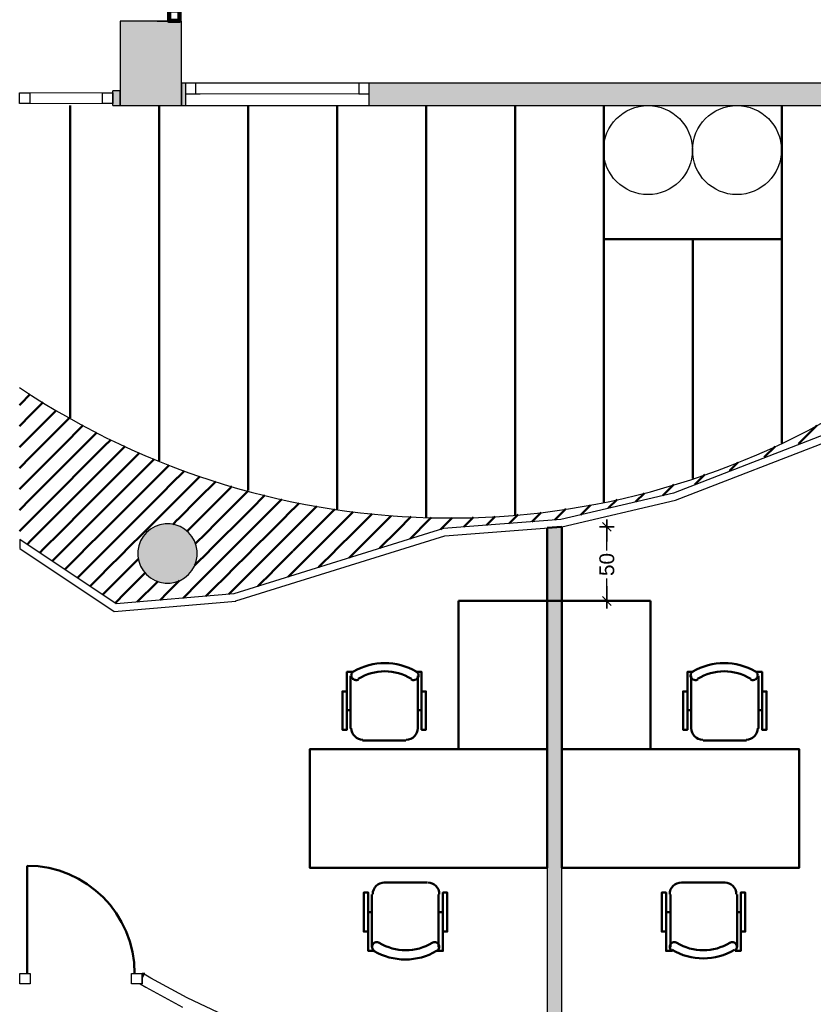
# Model space of a CAD drawing. Header units: metres. Extents: x -1 to 430, y -6 to 31.
# Tile 14 of 19: x 410 to 415, y 18 to 25. Entities that reach past the tile are written whole.
import ezdxf

# ---------------------------------------------------------------- set-up
doc = ezdxf.new("R2010")
doc.units = ezdxf.units.M
doc.header["$PDMODE"] = 65
doc.linetypes.add('CONTINUA', pattern=[0])
doc.linetypes.add('PUNKT', pattern=[6.35, 0, -6.35])
for name, color, linetype, lineweight in [('3D P1 MURS EXISTENTS', 7, 'CONTINUA', 25), ('3D P1 MURS NOUS', 7, 'CONTINUA', 25), ('3D P1 PILAR', 7, 'CONTINUA', 25), ('P1 ESCALES 2D', 7, 'CONTINUA', 25), ('P1 MAMPARES', 7, 'CONTINUA', 25), ('P1 MOBLES', 7, 'CONTINUA', 25)]:
    doc.layers.add(name, color=color, linetype=linetype, lineweight=lineweight)
doc.styles.add('ARIAL', font='arial.ttf')
doc.dimstyles.new('DIMSTYLE_5', dxfattribs={"dimtxt": 0.1, "dimasz": 0.1, "dimexe": 0, "dimexo": 1e-06, "dimgap": 0.05, "dimtad": 0, "dimdec": 0, "dimlfac": 100, "dimrnd": 1, "dimzin": 4, "dimdsep": 46, "dimtxsty": 'ARIAL', "dimblk1": 'ALL_ML_STRICH', "dimblk2": 'ALL_ML_STRICH', "dimsah": 1, "dimcen": 0, "dimse1": 1, "dimse2": 1, "dimclrd": 2, "dimclre": 2, "dimclrt": 2, "dimadec": 0, "dimazin": 0, "dimtfac": 1, "dimtdec": 0, "dimtix": 1, "dimtmove": 2, "dimatfit": 3, "dimfxl": 0, "dimtzin": 0, "dimlwd": 0, "dimlwe": 35, "dimarcsym": 0})

# ---------------------------------------------------------------- blocks, each defined once
blk = doc.blocks.new('_CLOSEDFILLED')
at = {"color": 0, "linetype": 'ByBlock', "lineweight": -2}
blk.add_solid([(-1, 0), (0, 0), (-1, 0)], dxfattribs=at)
blk = doc.blocks.new('TRAMA_0')
at = {"layer": 'P1 MOBLES', "color": 202, "linetype": 'CONTINUA', "lineweight": 50, "transparency": 33554687}
for p, q in [((415.5527, 23.4195), (415.6226, 23.4895)), ((415.6234, 23.3488), (415.764, 23.4895)), ((415.8355, 23.4195), (415.9054, 23.4895)), ((415.9062, 23.3488), (416.0469, 23.4895)), ((416.1183, 23.4195), (416.1883, 23.4895)), ((416.1891, 23.3488), (416.3297, 23.4895)), ((416.4012, 23.4195), (416.467, 23.4853)), ((415.487, 23.3538), (415.5525, 23.4194)), ((415.6941, 23.2781), (415.8354, 23.4194)), ((415.9769, 23.2781), (416.1182, 23.4194)), ((416.2598, 23.2781), (416.401, 23.4194)), ((415.487, 23.2124), (415.6232, 23.3487)), ((415.7648, 23.2074), (415.9061, 23.3487)), ((416.0476, 23.2074), (416.1889, 23.3487)), ((416.3305, 23.2074), (416.467, 23.3439)), ((415.5527, 23.1367), (415.6939, 23.278)), ((415.8355, 23.1367), (415.9768, 23.278)), ((416.1183, 23.1367), (416.2596, 23.278)), ((415.6234, 23.066), (415.7646, 23.2072)), ((415.9062, 23.066), (416.0475, 23.2072)), ((416.1891, 23.066), (416.3303, 23.2072)), ((416.4012, 23.1367), (416.467, 23.2025)), ((415.487, 23.071), (415.5525, 23.1365)), ((415.6941, 22.9953), (415.8354, 23.1365)), ((415.9769, 22.9953), (416.1182, 23.1365)), ((416.2598, 22.9953), (416.401, 23.1365)), ((415.487, 22.9296), (415.6232, 23.0658)), ((415.7648, 22.9245), (415.9061, 23.0658)), ((416.0476, 22.9245), (416.1889, 23.0658)), ((416.3305, 22.9245), (416.467, 23.0611)), ((415.5527, 22.8538), (415.6939, 22.9951)), ((415.8355, 22.8538), (415.9768, 22.9951)), ((416.1183, 22.8538), (416.2596, 22.9951)), ((415.6234, 22.7831), (415.7646, 22.9244)), ((415.9062, 22.7831), (416.0475, 22.9244)), ((416.1891, 22.7831), (416.3303, 22.9244)), ((416.4012, 22.8538), (416.467, 22.9196)), ((415.487, 22.7882), (415.5525, 22.8537)), ((415.6941, 22.7124), (415.8354, 22.8537)), ((415.9769, 22.7124), (416.1182, 22.8537)), ((416.2598, 22.7124), (416.401, 22.8537)), ((415.487, 22.6467), (415.6232, 22.783)), ((415.7648, 22.6417), (415.9061, 22.783)), ((416.0476, 22.6417), (416.1889, 22.783)), ((416.3305, 22.6417), (416.467, 22.7782)), ((415.5527, 22.571), (415.6939, 22.7123)), ((415.8355, 22.571), (415.9768, 22.7123)), ((416.1183, 22.571), (416.2596, 22.7123)), ((415.6234, 22.5003), (415.7646, 22.6416)), ((415.9062, 22.5003), (416.0475, 22.6416)), ((416.1891, 22.5003), (416.3303, 22.6416)), ((416.4012, 22.571), (416.467, 22.6368)), ((415.487, 22.5053), (415.5525, 22.5708)), ((415.6941, 22.4296), (415.8354, 22.5708)), ((415.9769, 22.4296), (416.1182, 22.5708)), ((416.2598, 22.4296), (416.401, 22.5708)), ((415.487, 22.3639), (415.6232, 22.5001)), ((415.7648, 22.3589), (415.9061, 22.5001)), ((416.0476, 22.3589), (416.1889, 22.5001)), ((416.3305, 22.3589), (416.467, 22.4954)), ((415.5527, 22.2881), (415.6939, 22.4294)), ((415.8355, 22.2881), (415.9768, 22.4294)), ((416.1183, 22.2881), (416.2596, 22.4294)), ((415.6234, 22.2174), (415.7646, 22.3587)), ((415.9062, 22.2174), (416.0475, 22.3587)), ((416.1891, 22.2174), (416.3303, 22.3587)), ((416.4012, 22.2881), (416.467, 22.3539)), ((415.487, 22.2225), (415.5525, 22.288)), ((415.6941, 22.1467), (415.8354, 22.288)), ((415.9769, 22.1467), (416.1182, 22.288)), ((416.2598, 22.1467), (416.401, 22.288)), ((409.7544, 22.1467), (409.8211, 22.2134)), ((415.4112, 22.1467), (415.4654, 22.2009)), ((415.4819, 22.076), (415.6232, 22.2173)), ((415.8082, 22.1195), (415.9061, 22.2173)), ((416.0911, 22.1195), (416.1889, 22.2173)), ((416.3739, 22.1195), (416.467, 22.2125)), ((409.747, 22.1393), (409.7542, 22.1466)), ((409.8251, 22.076), (409.9083, 22.1592)), ((409.8958, 22.0053), (409.9955, 22.105)), ((415.2698, 22.0053), (415.4111, 22.1466)), ((415.6668, 22.1195), (415.6939, 22.1466)), ((415.9497, 22.1195), (415.9768, 22.1466)), ((416.2325, 22.1195), (416.2596, 22.1466)), ((409.747, 21.9979), (409.8249, 22.0759)), ((409.9665, 21.9346), (410.0854, 22.0535)), ((415.4568, 22.0508), (415.4818, 22.0759)), ((409.7544, 21.8639), (409.8957, 22.0052)), ((410.0372, 21.8639), (410.1775, 22.0042)), ((415.0577, 21.9346), (415.1269, 22.0038)), ((415.229, 21.9645), (415.2697, 22.0052)), ((409.8251, 21.7932), (409.9664, 21.9345)), ((410.1079, 21.7932), (410.2492, 21.9345)), ((410.2494, 21.9346), (410.2696, 21.9549)), ((410.3201, 21.8639), (410.3634, 21.9072)), ((415.0013, 21.8782), (415.0575, 21.9345)), ((409.747, 21.8565), (409.7542, 21.8637)), ((409.8958, 21.7225), (410.0371, 21.8637)), ((410.1786, 21.7225), (410.3199, 21.8637)), ((410.3908, 21.7932), (410.4606, 21.863)), ((414.7705, 21.7888), (414.8439, 21.8622)), ((409.747, 21.7151), (409.8249, 21.793)), ((409.9665, 21.6518), (410.1078, 21.793)), ((410.2494, 21.6518), (410.3906, 21.793)), ((410.4615, 21.7225), (410.5578, 21.8188)), ((410.5322, 21.6518), (410.6559, 21.7754)), ((409.7544, 21.581), (409.8957, 21.7223)), ((410.0372, 21.581), (410.1785, 21.7223)), ((410.3201, 21.581), (410.4613, 21.7223)), ((410.6029, 21.581), (410.7442, 21.7223)), ((410.7443, 21.7225), (410.7584, 21.7365)), ((414.5369, 21.6967), (414.5931, 21.7528)), ((409.8251, 21.5103), (409.9664, 21.6516)), ((410.1079, 21.5103), (410.2492, 21.6516)), ((410.3908, 21.5103), (410.5321, 21.6516)), ((410.6736, 21.5103), (410.8149, 21.6516)), ((410.815, 21.6518), (410.8609, 21.6976)), ((410.8857, 21.581), (410.964, 21.6593)), ((414.3033, 21.6045), (414.371, 21.6722)), ((409.747, 21.5736), (409.7542, 21.5809)), ((409.8958, 21.4396), (410.0371, 21.5809)), ((410.1786, 21.4396), (410.3199, 21.5809)), ((410.4615, 21.4396), (410.6028, 21.5809)), ((410.7443, 21.4396), (410.8856, 21.5809)), ((410.9565, 21.5103), (411.0721, 21.626)), ((411.0272, 21.4396), (411.1685, 21.5809)), ((411.1686, 21.581), (411.1803, 21.5928)), ((414.0883, 21.5309), (414.1618, 21.6044)), ((409.747, 21.4322), (409.8249, 21.5102)), ((409.9665, 21.3689), (410.1078, 21.5102)), ((410.2494, 21.3689), (410.3906, 21.5102)), ((410.5322, 21.3689), (410.6735, 21.5102)), ((410.815, 21.3689), (410.9563, 21.5102)), ((411.0979, 21.3689), (411.2392, 21.5102)), ((411.2393, 21.5103), (411.2892, 21.5602)), ((411.31, 21.4396), (411.4034, 21.533)), ((413.9037, 21.4877), (413.9626, 21.5466)), ((409.7544, 21.2982), (409.8957, 21.4395)), ((410.0372, 21.2982), (410.1785, 21.4395)), ((410.3201, 21.2982), (410.4613, 21.4395)), ((410.6029, 21.2982), (410.7442, 21.4395)), ((410.8857, 21.2982), (411.027, 21.4395)), ((411.1686, 21.2982), (411.3099, 21.4395)), ((411.3807, 21.3689), (411.5176, 21.5058)), ((411.5929, 21.4396), (411.6334, 21.4802)), ((413.3606, 21.3689), (413.4322, 21.4405)), ((413.5344, 21.4013), (413.5726, 21.4395)), ((413.5728, 21.4396), (413.5995, 21.4663)), ((413.719, 21.4445), (413.7796, 21.505)), ((411.9464, 21.3689), (411.9992, 21.4217)), ((412.0171, 21.2982), (412.1272, 21.4083)), ((412.2293, 21.3689), (412.2552, 21.3948)), ((412.3, 21.2982), (412.39, 21.3883)), ((412.5121, 21.3689), (412.526, 21.3828)), ((412.5874, 21.3028), (412.6654, 21.3808)), ((412.7949, 21.3689), (412.8103, 21.3843)), ((412.8985, 21.3311), (412.9558, 21.3884)), ((413.0778, 21.3689), (413.111, 21.4022)), ((413.2047, 21.3544), (413.2663, 21.416)), ((409.8251, 21.2275), (409.9664, 21.3688)), ((410.1079, 21.2275), (410.2492, 21.3688)), ((410.3908, 21.2275), (410.5321, 21.3688)), ((410.7824, 21.3362), (410.8149, 21.3688)), ((411.5221, 21.2275), (411.6634, 21.3688)), ((411.805, 21.2275), (411.9463, 21.3688)), ((412.0878, 21.2275), (412.2291, 21.3688)), ((412.382, 21.2388), (412.512, 21.3688)), ((412.7455, 21.3194), (412.7948, 21.3688)), ((413.0516, 21.3427), (413.0776, 21.3688)), ((413.3578, 21.3661), (413.3605, 21.3688)), ((409.747, 21.2908), (409.7542, 21.2981)), ((409.8958, 21.1568), (410.0371, 21.2981)), ((410.1786, 21.1568), (410.3199, 21.2981)), ((410.4615, 21.1568), (410.6028, 21.2981)), ((410.8779, 21.2903), (410.8856, 21.2981)), ((411.31, 21.1568), (411.4513, 21.2981)), ((411.5929, 21.1568), (411.7341, 21.2981)), ((411.8757, 21.1568), (412.017, 21.2981)), ((412.1766, 21.1749), (412.2998, 21.2981)), ((409.7992, 21.2015), (409.8249, 21.2273)), ((409.9688, 21.0883), (410.1078, 21.2273)), ((410.2494, 21.0861), (410.3906, 21.2273)), ((410.9353, 21.2064), (410.9563, 21.2273)), ((411.0979, 21.0861), (411.2392, 21.2273)), ((411.3807, 21.0861), (411.522, 21.2273)), ((411.6636, 21.0861), (411.8048, 21.2273)), ((411.9713, 21.1109), (412.0877, 21.2273)), ((409.884, 21.1449), (409.8957, 21.1566)), ((410.0536, 21.0317), (410.1785, 21.1566)), ((410.3201, 21.0154), (410.4613, 21.1566)), ((410.9292, 21.0588), (411.027, 21.1566)), ((411.1686, 21.0154), (411.3099, 21.1566)), ((411.4514, 21.0154), (411.5927, 21.1566)), ((411.7659, 21.047), (411.8756, 21.1566)), ((410.1384, 20.9751), (410.2492, 21.0859)), ((410.3908, 20.9446), (410.5321, 21.0859)), ((410.5322, 21.0861), (410.5502, 21.1041)), ((410.9565, 20.9446), (411.0977, 21.0859)), ((411.2393, 20.9446), (411.3806, 21.0859)), ((411.5605, 20.983), (411.6634, 21.0859)), ((410.2232, 20.9185), (410.3199, 21.0152)), ((410.4615, 20.8739), (410.5961, 21.0086)), ((411.0272, 20.8739), (411.1685, 21.0152)), ((411.3552, 20.9191), (411.4513, 21.0152)), ((410.308, 20.8619), (410.3906, 20.9445)), ((410.5419, 20.813), (410.6735, 20.9445)), ((410.6736, 20.9446), (410.6801, 20.9511)), ((410.7443, 20.8739), (410.8276, 20.9572)), ((410.8513, 20.8395), (410.9563, 20.9445)), ((411.1606, 20.866), (411.2392, 20.9445)), ((410.3928, 20.8053), (410.4613, 20.8738)), ((410.6966, 20.8262), (410.7442, 20.8738)), ((411.006, 20.8527), (411.027, 20.8738))]:
    blk.add_line(p, q, dxfattribs=at)
for points in [[(411.4514, 21.2982), (411.5055, 21.3522), (411.5055, 21.3522), (411.5927, 21.4395)], [(411.6636, 21.3689), (411.6793, 21.3846), (411.6793, 21.3846), (411.7542, 21.4595)], [(411.7343, 21.2982), (411.8531, 21.417), (411.8531, 21.417), (411.875, 21.4389)], [(410.9565, 21.2275), (410.984, 21.2551), (410.984, 21.2551), (411.0977, 21.3688)], [(411.2393, 21.2275), (411.3317, 21.3198), (411.3317, 21.3198), (411.3806, 21.3688)], [(411.0272, 21.1568), (411.1578, 21.2875), (411.1578, 21.2875), (411.1685, 21.2981)]]:
    blk.add_lwpolyline(points, dxfattribs=at)
blk = doc.blocks.new('ALL_ML_STRICH')
at = {"color": 0, "linetype": 'ByBlock', "lineweight": -2}
for p, q in [((-1, 0), (0.5, 0)), ((-0.3, -0.3), (0.3, 0.3)), ((0, -0.5), (0, 0.5))]:
    blk.add_line(p, q, dxfattribs=at)
blk = doc.blocks.new('*D35')
at = {"layer": 'DEFPOINTS', "color": 2, "linetype": 'CONTINUA', "lineweight": 35, "transparency": 33554687}
for p in [(413.4066, 21.32), (413.4066, 20.82), (413.7098, 20.82)]:
    blk.add_point(p, dxfattribs=at)
at = {"layer": 'P1 MAMPARES', "color": 2, "linetype": 'CONTINUA', "lineweight": -2, "transparency": 33554687}
for p, q in [((413.7098, 21.1607), (413.7098, 21.32)), ((413.7098, 20.82), (413.7098, 20.9707))]:
    blk.add_line(p, q, dxfattribs=at)
at = {"layer": 'P1 MAMPARES', "color": 2, "linetype": 'CONTINUA', "lineweight": 35, "transparency": 33554687, "xscale": 0.1, "yscale": 0.1, "zscale": 0.1}
for p, rotation in [((413.7098, 21.32), 90), ((413.7098, 20.82), 270)]:
    blk.add_blockref('ALL_ML_STRICH', p, dxfattribs=dict(at, rotation=rotation))
at = {"layer": 'P1 MAMPARES', "color": 2, "linetype": 'CONTINUA', "lineweight": 35, "transparency": 33554687, "insert": (413.7098, 21.0657), "char_height": 0.1, "width": 0.2, "attachment_point": 5, "rotation": 90, "style": 'ARIAL'}
blk.add_mtext('\\A1;{50}', dxfattribs=at)

msp = doc.modelspace()

# ---------------------------------------------------------------- hatches: boundary and pattern name
at = {"layer": '3D P1 MURS EXISTENTS', "linetype": 'CONTINUA', "lineweight": 18, "true_color": 0xa0a0a0, "transparency": 33554687}
for points in [[(410.8405, 24.1595), (410.867, 24.1595), (410.867, 24.3095), (410.8405, 24.3095)], [(417.447, 24.3095), (412.107, 24.3095), (412.107, 24.1595), (417.447, 24.1595)], [(410.427, 24.2595), (410.377, 24.2595), (410.377, 24.1595), (410.427, 24.1595)], [(410.5927, 18.3096), (410.5745, 18.3096), (410.5745, 18.2785)]]:
    msp.add_hatch(color=253, dxfattribs=at).paths.add_polyline_path(points)
at = {"layer": '3D P1 MURS NOUS', "linetype": 'CONTINUA', "lineweight": 18, "true_color": 0xa0a0a0, "transparency": 33554687}
msp.add_hatch(color=253, dxfattribs=at).paths.add_polyline_path([(410.827, 24.7295), (410.827, 24.7304), (410.677, 24.7304), (410.677, 24.7295)])
at = {"layer": '3D P1 MURS NOUS', "linetype": 'CONTINUA', "lineweight": 18, "true_color": 0x006e00, "transparency": 33554687}
msp.add_hatch(color=96, dxfattribs=at).paths.add_polyline_path([(413.3066, 20.82), (413.3066, 17.5712), (413.4066, 17.5741), (413.4066, 20.82)])
at = {"layer": '3D P1 PILAR', "linetype": 'CONTINUA', "lineweight": 18, "transparency": 33554687}
for points in [[(410.427, 24.1595), (410.8405, 24.1595), (410.8405, 24.7295), (410.427, 24.7295)], [(410.7645, 21.3392), (410.7295, 21.3392), (410.6951, 21.3331), (410.6622, 21.3212), (410.632, 21.3037), (410.6052, 21.2812), (410.5827, 21.2545), (410.5653, 21.2242), (410.5533, 21.1914), (410.5472, 21.1569), (410.5472, 21.122), (410.5533, 21.0876), (410.5653, 21.0547), (410.5827, 21.0245), (410.6052, 20.9977), (410.632, 20.9752), (410.6622, 20.9577), (410.6951, 20.9458), (410.7295, 20.9397), (410.7645, 20.9397), (410.7989, 20.9458), (410.8317, 20.9577), (410.862, 20.9752), (410.8888, 20.9977), (410.9112, 21.0245), (410.9287, 21.0547), (410.9407, 21.0876), (410.9467, 21.122), (410.9467, 21.1569), (410.9407, 21.1914), (410.9287, 21.2242), (410.9112, 21.2545), (410.8888, 21.2812), (410.862, 21.3037), (410.8317, 21.3212), (410.7989, 21.3331)]]:
    msp.add_hatch(color=9, dxfattribs=at).paths.add_polyline_path(points)
at = {"layer": 'P1 MAMPARES', "linetype": 'CONTINUA', "lineweight": 25, "transparency": 33554687}
msp.add_hatch(color=180, dxfattribs=at).paths.add_polyline_path([(413.3066, 20.82), (413.4066, 20.82), (413.4066, 21.32), (413.3066, 21.3124)])

# ---------------------------------------------------------------- linework, layer by layer
at = {"layer": '3D P1 MURS EXISTENTS', "color": 7, "linetype": 'CONTINUA', "lineweight": 25, "transparency": 33554687}
for p, q in [((410.867, 24.3095), (410.8405, 24.3095)), ((410.8405, 24.3095), (410.8405, 24.1595)), ((410.867, 24.3095), (410.867, 24.2395)), ((412.107, 24.3095), (410.867, 24.3095)), ((412.107, 24.2395), (412.107, 24.3095)), ((417.447, 24.3095), (412.107, 24.3095)), ((410.377, 24.1595), (410.377, 24.2595)), ((410.427, 24.2595), (410.377, 24.2595)), ((410.427, 24.1595), (410.427, 24.2595)), ((410.867, 24.2395), (410.867, 24.1595)), ((412.107, 24.1595), (412.107, 24.2395)), ((410.377, 24.1595), (410.427, 24.1595)), ((410.8405, 24.1595), (410.867, 24.1595)), ((410.867, 24.1595), (412.107, 24.1595)), ((412.107, 24.1595), (415.487, 24.1595)), ((415.6377, 22.1195), (414.1586, 21.5474)), ((414.1734, 21.4995), (415.647, 22.0695)), ((414.1586, 21.5474), (413.399, 21.3696)), ((413.4066, 21.32), (414.1734, 21.4995)), ((412.607, 21.3089), (411.1937, 20.8688)), ((413.399, 21.3696), (412.607, 21.3089)), ((412.6165, 21.2595), (413.4066, 21.32)), ((411.2065, 20.8204), (412.6165, 21.2595)), ((410.3996, 20.8008), (409.7494, 21.2347)), ((409.7494, 21.2347), (409.7494, 21.1746)), ((409.7494, 21.1746), (410.3864, 20.7495)), ((411.1937, 20.8688), (410.3996, 20.8008)), ((410.3864, 20.7495), (411.2066, 20.8197)), ((411.2066, 20.8197), (411.2065, 20.8204)), ((410.5745, 18.2785), (410.5745, 18.3096)), ((410.5927, 18.3096), (410.5745, 18.3096)), ((410.5745, 18.2785), (410.5897, 18.3045)), ((410.5897, 18.3045), (410.5745, 18.2785)), ((410.5745, 18.2396), (410.5745, 18.2785)), ((410.5897, 18.3045), (410.5927, 18.3096)), ((410.6341, 18.2774), (410.5897, 18.3045)), ((410.8788, 18.1451), (410.6341, 18.2774)), ((410.5616, 18.2396), (410.5745, 18.2396)), ((410.5616, 18.2396), (410.5993, 18.2166)), ((410.5993, 18.2166), (410.8472, 18.0827)), ((411.1301, 18.0259), (410.8788, 18.1451))]:
    msp.add_line(p, q, dxfattribs=at)
at = {"layer": '3D P1 MURS EXISTENTS', "color": 7, "linetype": 'PUNKT', "lineweight": 25, "transparency": 33554687}
for p, q in [((412.107, 24.3095), (410.867, 24.3095)), ((410.867, 24.3095), (410.867, 24.2395)), ((412.107, 24.2395), (412.107, 24.3095)), ((410.867, 24.2395), (412.107, 24.2395))]:
    msp.add_line(p, q, dxfattribs=at)
at = {"layer": '3D P1 MURS EXISTENTS', "color": 202, "linetype": 'CONTINUA', "lineweight": 50, "transparency": 33554687}
msp.add_line((409.7993, 18.3096), (409.7993, 19.0348), dxfattribs=at)
at = {"layer": '3D P1 MURS EXISTENTS', "color": 7, "linetype": 'CONTINUA', "lineweight": 25, "transparency": 33554687}
for points in [[(410.867, 24.2395), (410.937, 24.2395), (410.937, 24.3095), (410.867, 24.3095), (410.867, 24.2395)], [(412.037, 24.2395), (412.107, 24.2395), (412.107, 24.3095), (412.037, 24.3095), (412.037, 24.2395)], [(409.817, 24.1745), (409.747, 24.1745), (409.747, 24.2445), (409.817, 24.2445), (409.817, 24.1745)], [(410.377, 24.1745), (410.307, 24.1745), (410.307, 24.2445), (410.377, 24.2445), (410.377, 24.1745)], [(409.8193, 18.2396), (409.7493, 18.2396), (409.7493, 18.3096), (409.8193, 18.3096), (409.8193, 18.2396)], [(410.5745, 18.2396), (410.5045, 18.2396), (410.5045, 18.3096), (410.5745, 18.3096), (410.5745, 18.2396)]]:
    msp.add_lwpolyline(points, close=True, dxfattribs=at)
at = {"layer": '3D P1 MURS EXISTENTS', "color": 40, "linetype": 'CONTINUA', "lineweight": 18, "transparency": 33554687}
for points in [[(410.937, 24.2395), (412.037, 24.2395), (412.037, 24.3095), (410.937, 24.3095), (410.937, 24.2395)], [(410.307, 24.1745), (409.817, 24.1745), (409.817, 24.2445), (410.307, 24.2445), (410.307, 24.1745)]]:
    msp.add_lwpolyline(points, close=True, dxfattribs=at)
at = {"layer": '3D P1 MURS EXISTENTS', "color": 202, "linetype": 'CONTINUA', "lineweight": 50, "transparency": 33554687}
msp.add_arc((409.7993, 18.3096), 0.7252, 0, 90, dxfattribs=at)
at = {"layer": '3D P1 MURS NOUS', "color": 7, "linetype": 'CONTINUA', "lineweight": 25, "transparency": 33554687}
for p, q in [((410.677, 24.7304), (410.827, 24.7304)), ((410.677, 24.7304), (410.677, 24.7295)), ((410.677, 24.7295), (410.827, 24.7295)), ((410.827, 24.7295), (410.827, 24.7304)), ((413.3066, 20.82), (413.3066, 17.5712)), ((413.4066, 20.82), (413.3066, 20.82)), ((413.4066, 17.5741), (413.4066, 20.82))]:
    msp.add_line(p, q, dxfattribs=at)
at = {"layer": '3D P1 MURS NOUS', "color": 4, "linetype": 'CONTINUA', "lineweight": 50, "transparency": 33554687}
for p, q in [((413.4066, 21.32), (413.3066, 21.3124)), ((413.3066, 21.3124), (413.3066, 20.82)), ((413.4066, 20.82), (413.4066, 21.32)), ((413.3066, 20.82), (413.4066, 20.82))]:
    msp.add_line(p, q, dxfattribs=at)
at = {"layer": '3D P1 MURS NOUS', "color": 240, "linetype": 'CONTINUA', "lineweight": 140, "transparency": 33554687}
msp.add_lwpolyline([(410.827, 24.8004), (410.827, 24.7304), (410.757, 24.7304), (410.757, 24.8004), (410.827, 24.8004)], close=True, dxfattribs=at)
at = {"layer": '3D P1 PILAR', "color": 7, "linetype": 'CONTINUA', "lineweight": 25, "transparency": 33554687}
for p, q in [((410.8405, 24.7295), (410.427, 24.7295)), ((410.427, 24.7295), (410.427, 24.1595)), ((410.8405, 24.1595), (410.8405, 24.7295)), ((410.427, 24.1595), (410.8405, 24.1595)), ((410.6622, 21.3212), (410.632, 21.3037)), ((410.6951, 21.3331), (410.6622, 21.3212)), ((410.7295, 21.3392), (410.6951, 21.3331)), ((410.7645, 21.3392), (410.7295, 21.3392)), ((410.7989, 21.3331), (410.7645, 21.3392)), ((410.8317, 21.3212), (410.7989, 21.3331)), ((410.862, 21.3037), (410.8317, 21.3212)), ((410.5827, 21.2545), (410.5653, 21.2242)), ((410.6052, 21.2812), (410.5827, 21.2545)), ((410.632, 21.3037), (410.6052, 21.2812)), ((410.8888, 21.2812), (410.862, 21.3037)), ((410.9112, 21.2545), (410.8888, 21.2812)), ((410.9287, 21.2242), (410.9112, 21.2545)), ((410.5533, 21.1914), (410.5472, 21.1569)), ((410.5653, 21.2242), (410.5533, 21.1914)), ((410.9407, 21.1914), (410.9287, 21.2242)), ((410.9467, 21.1569), (410.9407, 21.1914)), ((410.5472, 21.1569), (410.5472, 21.122)), ((410.5472, 21.122), (410.5533, 21.0876)), ((410.9407, 21.0876), (410.9467, 21.122)), ((410.9467, 21.122), (410.9467, 21.1569)), ((410.5533, 21.0876), (410.5653, 21.0547)), ((410.5653, 21.0547), (410.5827, 21.0245)), ((410.9112, 21.0245), (410.9287, 21.0547)), ((410.9287, 21.0547), (410.9407, 21.0876)), ((410.5827, 21.0245), (410.6052, 20.9977)), ((410.6052, 20.9977), (410.632, 20.9752)), ((410.632, 20.9752), (410.6622, 20.9577)), ((410.8317, 20.9577), (410.862, 20.9752)), ((410.862, 20.9752), (410.8888, 20.9977)), ((410.8888, 20.9977), (410.9112, 21.0245)), ((410.6622, 20.9577), (410.6951, 20.9458)), ((410.6951, 20.9458), (410.7295, 20.9397)), ((410.7295, 20.9397), (410.7645, 20.9397)), ((410.7645, 20.9397), (410.7989, 20.9458)), ((410.7989, 20.9458), (410.8317, 20.9577))]:
    msp.add_line(p, q, dxfattribs=at)
at = {"layer": 'P1 ESCALES 2D', "color": 7, "lineweight": 25, "transparency": 33554687}
for centre in [(413.987, 23.8595), (414.587, 23.8595)]:
    msp.add_circle(centre, 0.3, dxfattribs=at)
msp.add_arc((412.6518, 26.6124), 5.2332, 236.28434, 302.80462, dxfattribs=at)
at = {"layer": 'P1 MOBLES', "color": 202, "linetype": 'CONTINUA', "lineweight": 50, "transparency": 33554687}
for p, q in [((410.0902, 22.0545), (410.0902, 24.1596)), ((410.6902, 21.7656), (410.6902, 24.1596)), ((411.2902, 21.5637), (411.2902, 24.1596)), ((411.8902, 21.4388), (411.8902, 24.1596)), ((412.4902, 21.3852), (412.4902, 24.1596)), ((413.0902, 21.4008), (413.0902, 24.1596)), ((413.6902, 21.4862), (413.6902, 24.1596)), ((414.8902, 21.8847), (414.8902, 24.1596)), ((414.8902, 23.2586), (413.6902, 23.2586)), ((414.2902, 21.6451), (414.2902, 23.2586)), ((411.9816, 19.9606), (411.9816, 20.3162)), ((412.4346, 20.3162), (412.4346, 19.9606)), ((414.2786, 20.3162), (414.2786, 19.9606)), ((414.7316, 19.9606), (414.7316, 20.3162)), ((411.9562, 20.0834), (411.9816, 20.0834)), ((412.46, 20.0834), (412.4346, 20.0834)), ((414.2532, 20.0834), (414.2786, 20.0834)), ((414.757, 20.0834), (414.7316, 20.0834)), ((412.3541, 19.8802), (412.0621, 19.8802)), ((414.3591, 19.8802), (414.6512, 19.8802)), ((412.206, 18.9217), (412.4981, 18.9217)), ((414.5072, 18.9217), (414.2151, 18.9217)), ((412.1256, 18.4857), (412.1256, 18.8413)), ((412.5743, 18.8413), (412.5743, 18.4857)), ((414.1389, 18.8413), (414.1389, 18.4857)), ((414.5877, 18.4857), (414.5877, 18.8413)), ((412.1002, 18.7228), (412.1256, 18.7228)), ((412.6039, 18.7228), (412.5743, 18.7228)), ((414.1093, 18.7228), (414.1389, 18.7228)), ((414.6131, 18.7228), (414.5877, 18.7228))]:
    msp.add_line(p, q, dxfattribs=at)
for points in [[(412.7097, 20.82), (413.3066, 20.82), (413.3066, 19.821), (412.7097, 19.821), (412.7097, 20.82)], [(414.0035, 20.82), (413.4066, 20.82), (413.4066, 19.821), (414.0035, 19.821), (414.0035, 20.82)], [(413.3066, 19.821), (411.7065, 19.821), (411.7065, 19.0209), (413.3066, 19.0209), (413.3066, 19.821)], [(413.4066, 19.821), (415.0067, 19.821), (415.0067, 19.0209), (413.4066, 19.0209), (413.4066, 19.821)]]:
    msp.add_lwpolyline(points, close=True, dxfattribs=at)
for points in [[(411.9562, 20.2104), (411.9266, 20.2104), (411.9266, 19.9522), (411.9562, 19.9522), (411.9562, 20.3416), (411.9986, 20.3416)], [(411.9999, 20.3447), (411.995, 20.3406), (411.9911, 20.3358), (411.9883, 20.3304), (411.9865, 20.3246), (411.9859, 20.3186), (411.9864, 20.3125), (411.9881, 20.3066), (411.9911, 20.3009), (411.9951, 20.296), (411.9998, 20.292), (412.0052, 20.2891), (412.011, 20.2873), (412.017, 20.2866), (412.0231, 20.287), (412.0291, 20.2887), (412.0347, 20.2916)], [(412.3899, 20.2916), (412.3956, 20.2887), (412.4016, 20.287), (412.4077, 20.2866), (412.4137, 20.2873), (412.4195, 20.2891), (412.4248, 20.292), (412.4296, 20.296), (412.4336, 20.3009), (412.4366, 20.3066), (412.4383, 20.3125), (412.4388, 20.3186), (412.4382, 20.3246), (412.4364, 20.3304), (412.4336, 20.3358), (412.4297, 20.3406), (412.4247, 20.3447)], [(412.46, 20.2104), (412.4896, 20.2104), (412.4896, 19.9522), (412.46, 19.9522), (412.46, 20.3416), (412.4219, 20.3416)], [(414.2532, 20.2104), (414.2236, 20.2104), (414.2236, 19.9522), (414.2532, 19.9522), (414.2532, 20.3416), (414.2913, 20.3416)], [(414.3233, 20.2916), (414.3176, 20.2887), (414.3116, 20.287), (414.3055, 20.2866), (414.2995, 20.2873), (414.2938, 20.2891), (414.2884, 20.292), (414.2836, 20.296), (414.2796, 20.3009), (414.2767, 20.3066), (414.2749, 20.3125), (414.2744, 20.3186), (414.275, 20.3246), (414.2768, 20.3304), (414.2797, 20.3358), (414.2836, 20.3406), (414.2885, 20.3447)], [(414.7133, 20.3447), (414.7182, 20.3406), (414.7221, 20.3358), (414.725, 20.3304), (414.7267, 20.3246), (414.7274, 20.3186), (414.7268, 20.3125), (414.7251, 20.3066), (414.7222, 20.3009), (414.7181, 20.296), (414.7134, 20.292), (414.708, 20.2891), (414.7022, 20.2873), (414.6962, 20.2866), (414.6901, 20.287), (414.6842, 20.2887), (414.6785, 20.2916)], [(414.757, 20.2104), (414.7866, 20.2104), (414.7866, 19.9522), (414.757, 19.9522), (414.757, 20.3416), (414.7147, 20.3416)], [(411.9859, 19.9627), (411.9875, 19.947), (411.992, 19.9323), (411.9992, 19.919), (412.0088, 19.9074), (412.0204, 19.8978), (412.0337, 19.8906), (412.0484, 19.886), (412.0642, 19.8844)], [(412.3563, 19.8844), (412.372, 19.886), (412.3867, 19.8906), (412.4, 19.8978), (412.4116, 19.9074), (412.4212, 19.919), (412.4284, 19.9323), (412.433, 19.947), (412.4346, 19.9627)], [(414.357, 19.8844), (414.3412, 19.886), (414.3265, 19.8906), (414.3132, 19.8978), (414.3016, 19.9074), (414.292, 19.919), (414.2848, 19.9323), (414.2802, 19.947), (414.2786, 19.9627)], [(414.7274, 19.9627), (414.7258, 19.947), (414.7212, 19.9323), (414.714, 19.919), (414.7044, 19.9074), (414.6928, 19.8978), (414.6795, 19.8906), (414.6648, 19.886), (414.649, 19.8844)], [(412.209, 18.9223), (412.1933, 18.9207), (412.1786, 18.9161), (412.1652, 18.9089), (412.1537, 18.8994), (412.1441, 18.8878), (412.1369, 18.8745), (412.1323, 18.8598), (412.1307, 18.844)], [(412.5794, 18.844), (412.5779, 18.8598), (412.5733, 18.8745), (412.5661, 18.8878), (412.5565, 18.8994), (412.5449, 18.9089), (412.5316, 18.9161), (412.5169, 18.9207), (412.5011, 18.9223)], [(414.1338, 18.844), (414.1354, 18.8598), (414.1399, 18.8745), (414.1471, 18.8878), (414.1567, 18.8994), (414.1683, 18.9089), (414.1816, 18.9161), (414.1963, 18.9207), (414.2121, 18.9223)], [(414.5042, 18.9223), (414.52, 18.9207), (414.5347, 18.9161), (414.548, 18.9089), (414.5596, 18.8994), (414.5691, 18.8878), (414.5763, 18.8745), (414.5809, 18.8598), (414.5825, 18.844)], [(412.1002, 18.5915), (412.0705, 18.5915), (412.0705, 18.854), (412.1002, 18.854), (412.1002, 18.4603), (412.1383, 18.4603)], [(412.6039, 18.5915), (412.6335, 18.5915), (412.6335, 18.854), (412.6039, 18.854), (412.6039, 18.4603), (412.5616, 18.4603)], [(414.1093, 18.5915), (414.0797, 18.5915), (414.0797, 18.854), (414.1093, 18.854), (414.1093, 18.4603), (414.1516, 18.4603)], [(414.6131, 18.5915), (414.6427, 18.5915), (414.6427, 18.854), (414.6131, 18.854), (414.6131, 18.4603), (414.575, 18.4603)], [(412.1754, 18.5151), (412.1697, 18.518), (412.1637, 18.5197), (412.1576, 18.5201), (412.1516, 18.5194), (412.1458, 18.5176), (412.1405, 18.5147), (412.1357, 18.5108), (412.1317, 18.5058), (412.1287, 18.5001), (412.127, 18.4942), (412.1265, 18.4881), (412.1271, 18.4821), (412.1289, 18.4763), (412.1317, 18.4709), (412.1356, 18.4661), (412.1406, 18.462)], [(412.5654, 18.462), (412.5703, 18.4661), (412.5742, 18.4709), (412.5771, 18.4763), (412.5788, 18.4821), (412.5795, 18.4881), (412.5789, 18.4942), (412.5772, 18.5001), (412.5743, 18.5058), (412.5702, 18.5108), (412.5655, 18.5147), (412.5601, 18.5176), (412.5543, 18.5194), (412.5483, 18.5201), (412.5422, 18.5197), (412.5363, 18.518), (412.5306, 18.5151)], [(414.1478, 18.462), (414.1429, 18.4661), (414.139, 18.4709), (414.1362, 18.4763), (414.1344, 18.4821), (414.1338, 18.4881), (414.1343, 18.4942), (414.136, 18.5001), (414.139, 18.5058), (414.143, 18.5108), (414.1478, 18.5147), (414.1531, 18.5176), (414.1589, 18.5194), (414.1649, 18.5201), (414.171, 18.5197), (414.177, 18.518), (414.1827, 18.5151)], [(414.5378, 18.5151), (414.5435, 18.518), (414.5495, 18.5197), (414.5556, 18.5201), (414.5616, 18.5194), (414.5674, 18.5176), (414.5727, 18.5147), (414.5775, 18.5108), (414.5815, 18.5058), (414.5845, 18.5001), (414.5862, 18.4942), (414.5867, 18.4881), (414.5861, 18.4821), (414.5843, 18.4763), (414.5815, 18.4709), (414.5776, 18.4661), (414.5727, 18.462)]]:
    msp.add_lwpolyline(points, dxfattribs=at)
for centre, radius, start, end in [((412.2124, 19.9842), 0.4167, 59.57416, 120.4448), ((414.5008, 19.9842), 0.4167, 59.5552, 120.42584), ((412.2124, 20.0054), 0.3405, 58.25829, 121.76449), ((414.5008, 20.0054), 0.3405, 58.23551, 121.74171), ((412.3504, 18.8195), 0.4167, 239.57361, 300.44549), ((412.3529, 18.8056), 0.3405, 238.25824, 301.76504), ((414.3603, 18.8268), 0.4167, 239.55451, 300.42639), ((414.3603, 18.8056), 0.3405, 238.23496, 301.74176)]:
    msp.add_arc(centre, radius, start, end, dxfattribs=at)

# ---------------------------------------------------------------- block references
at = {"layer": '3D P1 MURS EXISTENTS', "color": 7, "linetype": 'CONTINUA', "lineweight": 25, "transparency": 33554687, "xscale": 0.0002666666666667, "yscale": 0.0002666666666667, "zscale": 0.0002666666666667}
msp.add_blockref('_CLOSEDFILLED', (413.2814, 22.8835), dxfattribs=at)
at = {"layer": '3D P1 PILAR', "color": 7, "linetype": 'CONTINUA', "lineweight": 25, "transparency": 33554687, "xscale": 0.0002666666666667, "yscale": 0.0002666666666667, "zscale": 0.0002666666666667}
msp.add_blockref('_CLOSEDFILLED', (410.747, 21.1395), dxfattribs=at)
at = {"layer": 'P1 MOBLES', "color": 202, "linetype": 'CONTINUA', "lineweight": 50, "transparency": 33554687}
msp.add_blockref('TRAMA_0', (0, 0), dxfattribs=at)

# ---------------------------------------------------------------- dimensions: what is measured, and where the dimension line sits
at = {"layer": 'P1 MAMPARES', "color": 2, "linetype": 'CONTINUA', "lineweight": 35, "transparency": 33554687}
dim = msp.add_linear_dim(base=(413.7098, 21.32), p1=(413.4066, 20.82), p2=(413.4066, 21.32), angle=90, dimstyle='DIMSTYLE_5', override={"dimpost": '<>', "dimclrd": 2, "dimclre": 2, "dimclrt": 2, "dimlwd": 0, "dimlwe": 35}, dxfattribs=at)
dim.commit()
dim.dimension.update_dxf_attribs({"geometry": '*D35', "text_midpoint": (413.7098, 21.0657), "dimtype": 160})

doc.saveas('drawing.dxf')
